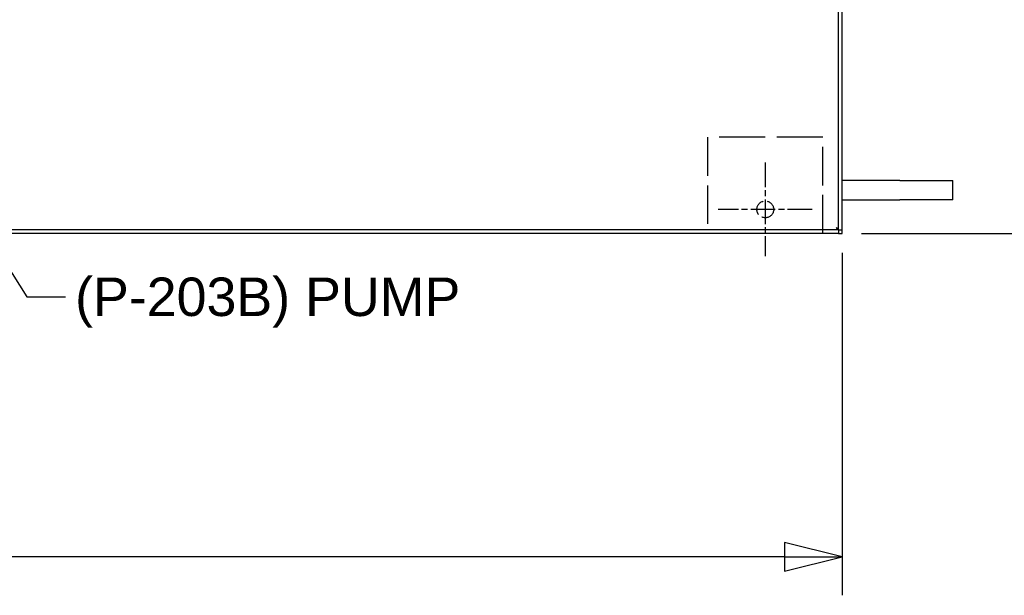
# Model space of a CAD drawing. Header units: inches. Extents: x 4 to 540, y 12 to 340.
# Tile 91 of 122: x 300 to 351, y 194 to 224. Entities that reach past the tile are written whole.
import ezdxf

# ---------------------------------------------------------------- set-up
doc = ezdxf.new("R2010")
doc.units = ezdxf.units.IN
doc.header["$LTSCALE"] = 16
doc.header["$MEASUREMENT"] = 0
doc.linetypes.add('CHAIN', pattern=[0.7087, 0.4724, -0.0591, 0.1181, -0.0591])
doc.linetypes.add('DASHED', pattern=[0.2067, 0.1654, -0.0413])
doc.layers.get('0').update_dxf_attribs({"lineweight": 25})
doc.layers.get('DEFPOINTS').update_dxf_attribs({"lineweight": 25})
for name, color, linetype, lineweight in [('Center Mark(ANSI)', 7, 'Continuous', 25), ('DIMEN', 7, 'Continuous', 25), ('HIDDEN', 7, 'DASHED', 25)]:
    doc.layers.add(name, color=color, linetype=linetype, lineweight=lineweight)
doc.styles.get("Standard").update_dxf_attribs({"font": 'arial.ttf'})
doc.dimstyles.new('DEFAULT-ANSI', dxfattribs={"dimscale": 16, "dimtxt": 0.125, "dimasz": 0.1875, "dimexe": 0.125, "dimexo": 0.0625, "dimgap": 0.031496, "dimtad": 0, "dimtih": 1, "dimtoh": 1, "dimrnd": 1e-08, "dimzin": 4, "dimdsep": 46, "dimtxsty": 'Standard', "dimblk": 'Filled-1', "dimcen": 0.09, "dimdle": 0.393701, "dimclrd": 256, "dimclre": 256, "dimclrt": 256, "dimadec": 0, "dimazin": 1, "dimtfac": 1.504, "dimtofl": 0, "dimtmove": 0, "dimatfit": 3, "dimldrblk": 'Filled-1', "dimfxl": 1, "dimtolj": 1, "dimtzin": 4, "dimlwd": 25, "dimlwe": 25, "dimarcsym": 0})
doc.dimstyles.new('DEFAULT-ANSI$7', dxfattribs={"dimscale": 16, "dimtxt": 0.125, "dimasz": 0.125, "dimexe": 0.125, "dimexo": 0.0625, "dimgap": 0.031496, "dimtad": 0, "dimtih": 1, "dimtoh": 1, "dimrnd": 1e-08, "dimzin": 4, "dimdsep": 46, "dimtxsty": 'Standard', "dimblk": 'Filled-1', "dimcen": 0.09, "dimdle": 0.393701, "dimclrd": 256, "dimclre": 256, "dimclrt": 256, "dimadec": 0, "dimazin": 1, "dimtfac": 1.504, "dimtofl": 0, "dimtmove": 0, "dimatfit": 3, "dimldrblk": 'Filled-1', "dimfxl": 1, "dimtolj": 1, "dimtzin": 4, "dimlwd": 25, "dimlwe": 25, "dimarcsym": 0})

# ---------------------------------------------------------------- blocks, each defined once
blk = doc.blocks.new('Filled-1')
at = {"color": 0}
for p, q in [((0, 0), (-1, 0.25)), ((-1, 0.25), (-1, -0.25)), ((-1, 0), (0, 0)), ((-1, -0.25), (0, 0))]:
    blk.add_line(p, q, dxfattribs=at)
at = {"color": 0, "flags": 128}
blk.add_lwpolyline([(-1, -0.25), (0, 0), (-1, 0.25), (-1, -0.25)], dxfattribs=at)
at = {"color": 0}
blk.add_solid([(-1, -0.25), (0, 0), (-1, 0.25), (-1, -0.25)], dxfattribs=at)
blk = doc.blocks.new('*D21')
at = {"layer": 'DEFPOINTS', "color": 0, "linetype": 'Continuous'}
for p in [(341.089, 259.441), (354.948, 259.441), (342.262, 212.941)]:
    blk.add_point(p, dxfattribs=at)
at = {"layer": 'DIMEN', "linetype": 'Continuous', "lineweight": 25}
for p, q in [((342.089, 259.441), (356.948, 259.441)), ((354.948, 256.441), (354.948, 237.716)), ((354.948, 215.941), (354.948, 234.666)), ((343.262, 212.941), (356.948, 212.941))]:
    blk.add_line(p, q, dxfattribs=at)
at = {"layer": 'DIMEN', "linetype": 'Continuous', "lineweight": 25, "xscale": 3, "yscale": 3, "zscale": 3}
for p, rotation in [((354.948, 259.441), 90), ((354.948, 212.941), 270)]:
    blk.add_blockref('Filled-1', p, dxfattribs=dict(at, rotation=rotation))
at = {"layer": 'DIMEN', "linetype": 'Continuous', "lineweight": 25, "insert": (351.536, 237.212), "char_height": 2, "attachment_point": 1}
blk.add_mtext('\\A1;46.50', dxfattribs=at)
blk = doc.blocks.new('*D29')
at = {"layer": 'DEFPOINTS', "color": 0, "linetype": 'Continuous'}
for p in [(201.262, 212.941), (342.262, 212.941), (342.262, 196.131)]:
    blk.add_point(p, dxfattribs=at)
at = {"layer": 'DIMEN', "linetype": 'Continuous', "lineweight": 25}
for p, q in [((201.262, 211.941), (201.262, 194.131)), ((342.262, 211.941), (342.262, 194.131)), ((204.262, 196.131), (267.204, 196.131)), ((339.262, 196.131), (276.32, 196.131))]:
    blk.add_line(p, q, dxfattribs=at)
at = {"layer": 'DIMEN', "linetype": 'Continuous', "lineweight": 25, "xscale": 3, "yscale": 3, "zscale": 3, "rotation": 180}
blk.add_blockref('Filled-1', (201.262, 196.131), dxfattribs=at)
at = {"layer": 'DIMEN', "linetype": 'Continuous', "lineweight": 25, "xscale": 3, "yscale": 3, "zscale": 3}
blk.add_blockref('Filled-1', (342.262, 196.131), dxfattribs=at)
at = {"layer": 'DIMEN', "linetype": 'Continuous', "lineweight": 25, "insert": (267.708, 197.152), "char_height": 2, "attachment_point": 1}
blk.add_mtext('\\A1;141.00', dxfattribs=at)

msp = doc.modelspace()

# ---------------------------------------------------------------- linework, layer by layer
for p, q in [((342.074, 213.129), (342.074, 305.753)), ((342.262, 213.129), (342.262, 305.753)), ((345.262, 215.696), (342.262, 215.696)), ((345.262, 215.696), (348.012, 215.696)), ((348.012, 214.696), (348.012, 215.696)), ((342.262, 214.696), (345.262, 214.696)), ((348.012, 214.696), (345.262, 214.696)), ((342.074, 213.129), (201.45, 213.129)), ((342.074, 212.941), (201.45, 212.941)), ((342.074, 213.129), (342.262, 213.129)), ((342.074, 213.129), (342.074, 212.941)), ((342.074, 212.941), (342.262, 212.941)), ((342.262, 212.941), (342.262, 213.129))]:
    msp.add_line(p, q)
for points in [[(341.949, 213.254), (341.976, 213.212), (342.003, 213.17), (342.029, 213.148), (342.044, 213.135), (342.059, 213.129), (342.074, 213.129)], [(341.949, 213.254), (341.992, 213.227), (342.033, 213.2), (342.055, 213.174), (342.068, 213.159), (342.074, 213.144), (342.074, 213.129)]]:
    msp.add_open_spline(points, degree=3, knots=[0, 0, 0, 0, 0.644181, 0.644181, 0.644181, 1, 1, 1, 1])
at = {"layer": 'Center Mark(ANSI)', "linetype": 'CHAIN', "ltscale": 0.16938}
for p, q in [((338.262, 216.632), (338.262, 211.751)), ((340.703, 214.191), (335.821, 214.191))]:
    msp.add_line(p, q, dxfattribs=at)
at = {"layer": 'HIDDEN', "ltscale": 0.907112}
msp.add_line((341.262, 217.941), (335.262, 217.941), dxfattribs=at)
at = {"layer": 'HIDDEN', "ltscale": 0.755926}
for p, q in [((335.262, 217.941), (335.262, 212.941)), ((341.262, 212.941), (341.262, 217.941))]:
    msp.add_line(p, q, dxfattribs=at)
at = {"layer": 'HIDDEN', "ltscale": 0.327138}
msp.add_circle((338.262, 214.191), 0.438, dxfattribs=at)

# ---------------------------------------------------------------- texts
at = {"layer": 'DIMEN', "insert": (302.385, 210.648), "char_height": 2, "width": 20.02896, "attachment_point": 1}
msp.add_mtext('{(P-203B) PUMP}', dxfattribs=at)

# ---------------------------------------------------------------- dimensions: what is measured, and where the dimension line sits
at = {"layer": 'DIMEN', "linetype": 'Continuous', "lineweight": 25}
for base, p1, p2, angle, override, picture, middle in [((354.948, 259.441), (342.262, 212.941), (341.089, 259.441), 90, {"dimdec": 2, "dimtp": 0, "dimtm": 0, "dimtdec": 2, "dimatfit": 1}, '*D21', (354.948, 236.191)), ((342.262, 196.131), (201.262, 212.941), (342.262, 212.941), 180, {"dimtih": 0, "dimtoh": 0, "dimdec": 2, "dimtp": 0, "dimtm": 0, "dimtdec": 2, "dimatfit": 1}, '*D29', (271.762, 196.131))]:
    dim = msp.add_linear_dim(base=base, p1=p1, p2=p2, angle=angle, dimstyle='DEFAULT-ANSI', override=override, dxfattribs=at)
    dim.commit()
    dim.dimension.update_dxf_attribs({"geometry": picture, "text_midpoint": middle, "dimtype": 160})

# ---------------------------------------------------------------- leaders
at = {"layer": 'DIMEN', "linetype": 'Continuous', "lineweight": 25, "annotation_type": 0, "has_hookline": 1, "hookline_direction": 0, "text_width": 19.738}
msp.add_leader([(284.167, 234.441), (299.881, 209.648), (301.881, 209.648)], dimstyle='DEFAULT-ANSI$7', override={"dimtad": 0}, dxfattribs=at)

doc.saveas('drawing.dxf')
